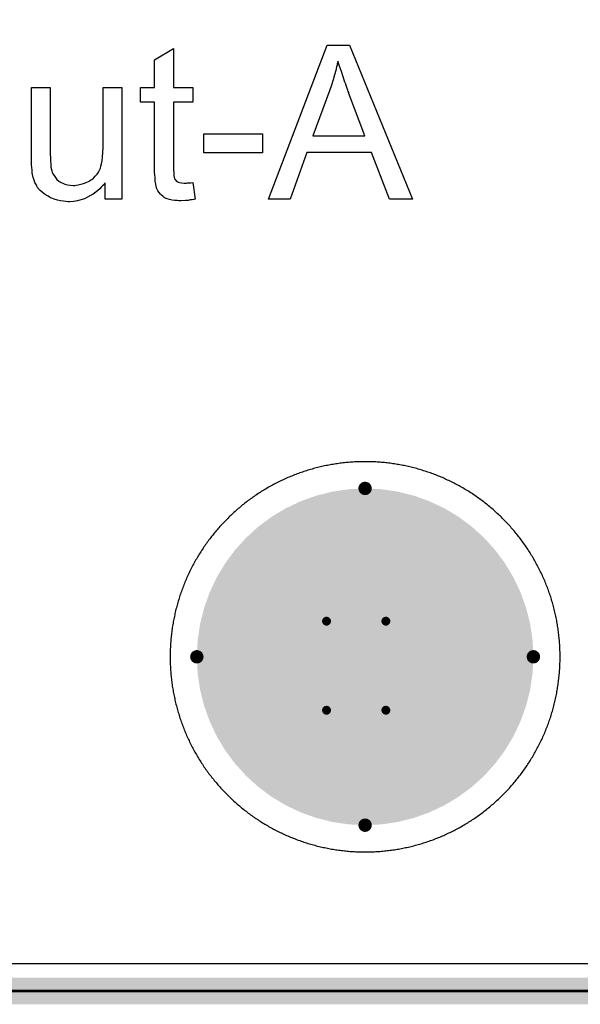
# Model space of a CAD drawing. Extents: x -2 to 8.5, y -2.9 to 5.2.
# Tile 25 of 207: x 0.999 to 1.209, y -0.005 to 0.363. Entities that reach past the tile are written whole.
import ezdxf

# ---------------------------------------------------------------- set-up
doc = ezdxf.new("R2010")
doc.units = 0
doc.layers.get('0').update_dxf_attribs({"linetype": 'CONTINUOUS'})
for name, color, linetype in [('acc-ni-360-20-out-a_board_dimension', 6, 'CONTINUOUS'), ('acc-ni-360-20-out-a_copper_signal_bot', 5, 'CONTINUOUS'), ('acc-ni-360-20-out-a_copper_signal_top', 1, 'CONTINUOUS'), ('acc-ni-360-20-out-a_drawing_1', 1, 'CONTINUOUS'), ('acc-ni-360-20-out-a_drillmap_1', 1, 'CONTINUOUS'), ('acc-ni-360-20-out-a_legend_top', 2, 'CONTINUOUS'), ('acc-ni-360-20-out-a_npth_drill', 1, 'CONTINUOUS'), ('acc-ni-360-20-out-a_profile', 1, 'CONTINUOUS'), ('acc-ni-360-20-out-a_soldermask_bot', 1, 'CONTINUOUS'), ('acc-ni-360-20-out-a_soldermask_top', 1, 'CONTINUOUS')]:
    doc.layers.add(name, color=color, linetype=linetype)

# ---------------------------------------------------------------- blocks, each defined once
blk = doc.blocks.new('D23')
at = {"const_width": 0.02}
blk.add_lwpolyline([(-0.01, 0, 1), (0.01, 0, 1)], format="xyb", close=True, dxfattribs=at)
blk = doc.blocks.new('D43')
at = {"const_width": 0.06299}
blk.add_lwpolyline([(-0.031495, 0, 1), (0.031495, 0, 1)], format="xyb", close=True, dxfattribs=at)
blk = doc.blocks.new('D48')
at = {"const_width": 0.001667}
blk.add_lwpolyline([(-0.000833, 0, 1), (0.000833, 0, 1)], format="xyb", close=True, dxfattribs=at)
blk = doc.blocks.new('D25')
at = {"const_width": 0.0025}
blk.add_lwpolyline([(-0.00125, 0, 1), (0.00125, 0, 1)], format="xyb", close=True, dxfattribs=at)

msp = doc.modelspace()

# ---------------------------------------------------------------- linework, layer by layer
at = {"layer": 'acc-ni-360-20-out-a_board_dimension', "color": 6, "const_width": 0.01}
msp.add_lwpolyline([(0, 0), (1.5, 0)], dxfattribs=at)
at = {"layer": 'acc-ni-360-20-out-a_copper_signal_bot', "color": 5}
for points in [[(1.489805, 0.010195), (0.010195, 0.010195), (0.010195, 3.239805), (1.489805, 3.239805), (1.489805, 0.010195)], [(1.128768, 0.19799), (1.128232, 0.19799), (1.127696, 0.197986), (1.127161, 0.197978), (1.126625, 0.197966), (1.12609, 0.197951), (1.125554, 0.197931), (1.125019, 0.197907), (1.124484, 0.19788), (1.123949, 0.197849), (1.123414, 0.197813), (1.12288, 0.197774), (1.122346, 0.197731), (1.121812, 0.197684), (1.121279, 0.197632), (1.120746, 0.197577), (1.120214, 0.197519), (1.119681, 0.197456), (1.11915, 0.197389), (1.118619, 0.197319), (1.118088, 0.197244), (1.117558, 0.197166), (1.117029, 0.197083), (1.1165, 0.196997), (1.115972, 0.196907), (1.115445, 0.196813), (1.114918, 0.196716), (1.114392, 0.196614), (1.113866, 0.196508), (1.113342, 0.196399), (1.112818, 0.196286), (1.112295, 0.196169), (1.111773, 0.196048), (1.111252, 0.195923), (1.110732, 0.195795), (1.110213, 0.195663), (1.109695, 0.195526), (1.109178, 0.195387), (1.108662, 0.195243), (1.108147, 0.195095), (1.107633, 0.194944), (1.10712, 0.194789), (1.106608, 0.19463), (1.106098, 0.194468), (1.105588, 0.194301), (1.10508, 0.194131), (1.104573, 0.193958), (1.104068, 0.19378), (1.103564, 0.193599), (1.103061, 0.193414), (1.102559, 0.193225), (1.102059, 0.193033), (1.101561, 0.192837), (1.101063, 0.192638), (1.100568, 0.192434), (1.100073, 0.192228), (1.099581, 0.192017), (1.09909, 0.191803), (1.0986, 0.191585), (1.098112, 0.191364), (1.097626, 0.191139), (1.097141, 0.190911), (1.096658, 0.190679), (1.096177, 0.190443), (1.095698, 0.190204), (1.09522, 0.189962), (1.094744, 0.189716), (1.09427, 0.189466), (1.093798, 0.189213), (1.093327, 0.188957), (1.092859, 0.188697), (1.092392, 0.188434), (1.091927, 0.188167), (1.091465, 0.187897), (1.091004, 0.187623), (1.090545, 0.187346), (1.090089, 0.187066), (1.089634, 0.186782), (1.089182, 0.186495), (1.088732, 0.186205), (1.088283, 0.185912), (1.087837, 0.185615), (1.087393, 0.185315), (1.086952, 0.185011), (1.086513, 0.184705), (1.086075, 0.184395), (1.085641, 0.184082), (1.085208, 0.183766), (1.084778, 0.183446), (1.08435, 0.183124), (1.083925, 0.182798), (1.083502, 0.18247), (1.083081, 0.182138), (1.082663, 0.181803), (1.082247, 0.181465), (1.081834, 0.181124), (1.081423, 0.18078), (1.081015, 0.180433), (1.080609, 0.180083), (1.080206, 0.17973), (1.079806, 0.179374), (1.079408, 0.179015), (1.079013, 0.178653), (1.078621, 0.178288), (1.078231, 0.177921), (1.077844, 0.17755), (1.077459, 0.177177), (1.077078, 0.176801), (1.076699, 0.176422), (1.076323, 0.176041), (1.07595, 0.175656), (1.075579, 0.175269), (1.075212, 0.174879), (1.074847, 0.174487), (1.074485, 0.174092), (1.074126, 0.173694), (1.07377, 0.173294), (1.073417, 0.172891), (1.073067, 0.172485), (1.07272, 0.172077), (1.072376, 0.171666), (1.072035, 0.171253), (1.071697, 0.170837), (1.071362, 0.170419), (1.07103, 0.169998), (1.070702, 0.169575), (1.070376, 0.16915), (1.070053, 0.168722), (1.069734, 0.168292), (1.069418, 0.167859), (1.069105, 0.167425), (1.068795, 0.166988), (1.068489, 0.166548), (1.068185, 0.166107), (1.067885, 0.165663), (1.067588, 0.165217), (1.067295, 0.164768), (1.067005, 0.164318), (1.066717, 0.163866), (1.066434, 0.163411), (1.066154, 0.162954), (1.065877, 0.162496), (1.065603, 0.162035), (1.065333, 0.161573), (1.065066, 0.161108), (1.064803, 0.160641), (1.064543, 0.160173), (1.064287, 0.159702), (1.064034, 0.15923), (1.063784, 0.158756), (1.063538, 0.15828), (1.063296, 0.157802), (1.063057, 0.157323), (1.062821, 0.156842), (1.062589, 0.156359), (1.062361, 0.155874), (1.062136, 0.155388), (1.061915, 0.1549), (1.061697, 0.15441), (1.061483, 0.153919), (1.061272, 0.153427), (1.061066, 0.152932), (1.060862, 0.152436), (1.060663, 0.151939), (1.060467, 0.151441), (1.060275, 0.150941), (1.060086, 0.150439), (1.059901, 0.149936), (1.05972, 0.149432), (1.059543, 0.148927), (1.059369, 0.14842), (1.059199, 0.147912), (1.059032, 0.147402), (1.05887, 0.146892), (1.058711, 0.14638), (1.058556, 0.145867), (1.058405, 0.145353), (1.058257, 0.144838), (1.058113, 0.144322), (1.057974, 0.143805), (1.057837, 0.143287), (1.057705, 0.142768), (1.057577, 0.142248), (1.057452, 0.141727), (1.057331, 0.141205), (1.057214, 0.140682), (1.057101, 0.140158), (1.056992, 0.139634), (1.056886, 0.139108), (1.056784, 0.138582), (1.056687, 0.138055), (1.056593, 0.137528), (1.056503, 0.137), (1.056417, 0.136471), (1.056334, 0.135942), (1.056256, 0.135412), (1.056181, 0.134881), (1.056111, 0.13435), (1.056044, 0.133819), (1.055981, 0.133286), (1.055922, 0.132754), (1.055868, 0.132221), (1.055816, 0.131688), (1.055769, 0.131154), (1.055726, 0.13062), (1.055687, 0.130086), (1.055651, 0.129551), (1.05562, 0.129016), (1.055593, 0.128481), (1.055569, 0.127946), (1.055549, 0.12741), (1.055534, 0.126875), (1.055522, 0.126339), (1.055514, 0.125804), (1.05551, 0.125268), (1.05551, 0.124732), (1.055514, 0.124196), (1.055522, 0.123661), (1.055534, 0.123125), (1.055549, 0.12259), (1.055569, 0.122054), (1.055593, 0.121519), (1.05562, 0.120984), (1.055651, 0.120449), (1.055687, 0.119914), (1.055726, 0.11938), (1.055769, 0.118846), (1.055816, 0.118312), (1.055868, 0.117779), (1.055922, 0.117246), (1.055981, 0.116714), (1.056044, 0.116181), (1.056111, 0.11565), (1.056181, 0.115119), (1.056256, 0.114588), (1.056334, 0.114058), (1.056417, 0.113529), (1.056503, 0.113), (1.056593, 0.112472), (1.056687, 0.111945), (1.056784, 0.111418), (1.056886, 0.110892), (1.056992, 0.110366), (1.057101, 0.109842), (1.057214, 0.109318), (1.057331, 0.108795), (1.057452, 0.108273), (1.057577, 0.107752), (1.057705, 0.107232), (1.057837, 0.106713), (1.057974, 0.106195), (1.058113, 0.105678), (1.058257, 0.105162), (1.058405, 0.104647), (1.058556, 0.104133), (1.058711, 0.10362), (1.05887, 0.103108), (1.059032, 0.102598), (1.059199, 0.102088), (1.059369, 0.10158), (1.059543, 0.101073), (1.05972, 0.100568), (1.059901, 0.100064), (1.060086, 0.099561), (1.060275, 0.099059), (1.060467, 0.098559), (1.060663, 0.098061), (1.060862, 0.097564), (1.061066, 0.097068), (1.061272, 0.096573), (1.061483, 0.096081), (1.061697, 0.09559), (1.061915, 0.0951), (1.062136, 0.094612), (1.062361, 0.094126), (1.062589, 0.093641), (1.062821, 0.093158), (1.063057, 0.092677), (1.063296, 0.092198), (1.063538, 0.09172), (1.063784, 0.091244), (1.064034, 0.09077), (1.064287, 0.090298), (1.064543, 0.089827), (1.064803, 0.089359), (1.065066, 0.088892), (1.065333, 0.088427), (1.065603, 0.087965), (1.065877, 0.087504), (1.066154, 0.087046), (1.066434, 0.086589), (1.066717, 0.086134), (1.067005, 0.085682), (1.067295, 0.085231), (1.067588, 0.084783), (1.067885, 0.084337), (1.068185, 0.083894), (1.068489, 0.083452), (1.068795, 0.083013), (1.069105, 0.082575), (1.069418, 0.082141), (1.069734, 0.081708), (1.070053, 0.081278), (1.070376, 0.08085), (1.070702, 0.080425), (1.07103, 0.080002), (1.071362, 0.079581), (1.071697, 0.079163), (1.072035, 0.078747), (1.072376, 0.078334), (1.07272, 0.077923), (1.073067, 0.077515), (1.073417, 0.077109), (1.07377, 0.076706), (1.074126, 0.076306), (1.074485, 0.075908), (1.074847, 0.075513), (1.075212, 0.075121), (1.075579, 0.074731), (1.07595, 0.074344), (1.076323, 0.073959), (1.076699, 0.073578), (1.077078, 0.073199), (1.077459, 0.072823), (1.077844, 0.07245), (1.078231, 0.072079), (1.078621, 0.071712), (1.079013, 0.071347), (1.079408, 0.070985), (1.079806, 0.070626), (1.080206, 0.07027), (1.080609, 0.069917), (1.081015, 0.069567), (1.081423, 0.06922), (1.081834, 0.068876), (1.082247, 0.068535), (1.082663, 0.068197), (1.083081, 0.067862), (1.083502, 0.06753), (1.083925, 0.067202), (1.08435, 0.066876), (1.084778, 0.066553), (1.085208, 0.066234), (1.085641, 0.065918), (1.086075, 0.065605), (1.086513, 0.065295), (1.086952, 0.064989), (1.087393, 0.064685), (1.087837, 0.064385), (1.088283, 0.064088), (1.088732, 0.063795), (1.089182, 0.063505), (1.089634, 0.063218), (1.090089, 0.062934), (1.090545, 0.062654), (1.091004, 0.062377), (1.091465, 0.062103), (1.091927, 0.061833), (1.092392, 0.061566), (1.092859, 0.061303), (1.093327, 0.061043), (1.093798, 0.060787), (1.09427, 0.060534), (1.094744, 0.060284), (1.09522, 0.060038), (1.095698, 0.059796), (1.096177, 0.059557), (1.096658, 0.059321), (1.097141, 0.059089), (1.097626, 0.058861), (1.098112, 0.058636), (1.0986, 0.058415), (1.09909, 0.058197), (1.099581, 0.057983), (1.100073, 0.057772), (1.100568, 0.057566), (1.101063, 0.057362), (1.101561, 0.057163), (1.102059, 0.056967), (1.102559, 0.056775), (1.103061, 0.056586), (1.103564, 0.056401), (1.104068, 0.05622), (1.104573, 0.056042), (1.10508, 0.055869), (1.105588, 0.055699), (1.106098, 0.055532), (1.106608, 0.05537), (1.10712, 0.055211), (1.107633, 0.055056), (1.108147, 0.054905), (1.108662, 0.054757), (1.109178, 0.054614), (1.109695, 0.054474), (1.110213, 0.054337), (1.110732, 0.054205), (1.111252, 0.054077), (1.111773, 0.053952), (1.112295, 0.053831), (1.112818, 0.053714), (1.113342, 0.053601), (1.113866, 0.053492), (1.114392, 0.053386), (1.114918, 0.053284), (1.115445, 0.053187), (1.115972, 0.053093), (1.1165, 0.053003), (1.117029, 0.052916), (1.117558, 0.052834), (1.118088, 0.052756), (1.118619, 0.052681), (1.11915, 0.052611), (1.119681, 0.052544), (1.120214, 0.052481), (1.120746, 0.052422), (1.121279, 0.052368), (1.121812, 0.052316), (1.122346, 0.052269), (1.12288, 0.052226), (1.123414, 0.052187), (1.123949, 0.052151), (1.124484, 0.05212), (1.125019, 0.052093), (1.125554, 0.052069), (1.12609, 0.052049), (1.126625, 0.052034), (1.127161, 0.052022), (1.127696, 0.052014), (1.128232, 0.05201), (1.128768, 0.05201), (1.129304, 0.052014), (1.129839, 0.052022), (1.130375, 0.052034), (1.13091, 0.052049), (1.131446, 0.052069), (1.131981, 0.052093), (1.132516, 0.05212), (1.133051, 0.052151), (1.133586, 0.052187), (1.13412, 0.052226), (1.134654, 0.052269), (1.135188, 0.052316), (1.135721, 0.052368), (1.136254, 0.052422), (1.136786, 0.052481), (1.137319, 0.052544), (1.13785, 0.052611), (1.138381, 0.052681), (1.138912, 0.052756), (1.139442, 0.052834), (1.139971, 0.052916), (1.1405, 0.053003), (1.141028, 0.053093), (1.141555, 0.053187), (1.142082, 0.053284), (1.142608, 0.053386), (1.143134, 0.053492), (1.143658, 0.053601), (1.144182, 0.053714), (1.144705, 0.053831), (1.145227, 0.053952), (1.145748, 0.054077), (1.146268, 0.054205), (1.146787, 0.054337), (1.147305, 0.054474), (1.147822, 0.054614), (1.148338, 0.054757), (1.148853, 0.054905), (1.149367, 0.055056), (1.14988, 0.055211), (1.150392, 0.05537), (1.150902, 0.055532), (1.151412, 0.055699), (1.15192, 0.055869), (1.152427, 0.056042), (1.152932, 0.05622), (1.153436, 0.056401), (1.153939, 0.056586), (1.154441, 0.056775), (1.154941, 0.056967), (1.155439, 0.057163), (1.155937, 0.057362), (1.156432, 0.057566), (1.156927, 0.057772), (1.157419, 0.057983), (1.15791, 0.058197), (1.1584, 0.058415), (1.158888, 0.058636), (1.159374, 0.058861), (1.159859, 0.059089), (1.160342, 0.059321), (1.160823, 0.059557), (1.161302, 0.059796), (1.16178, 0.060038), (1.162256, 0.060284), (1.16273, 0.060534), (1.163202, 0.060787), (1.163673, 0.061043), (1.164141, 0.061303), (1.164608, 0.061566), (1.165073, 0.061833), (1.165535, 0.062103), (1.165996, 0.062377), (1.166455, 0.062654), (1.166911, 0.062934), (1.167366, 0.063218), (1.167818, 0.063505), (1.168268, 0.063795), (1.168717, 0.064088), (1.169163, 0.064385), (1.169607, 0.064685), (1.170048, 0.064989), (1.170487, 0.065295), (1.170925, 0.065605), (1.171359, 0.065918), (1.171792, 0.066234), (1.172222, 0.066553), (1.17265, 0.066876), (1.173075, 0.067202), (1.173498, 0.06753), (1.173919, 0.067862), (1.174337, 0.068197), (1.174753, 0.068535), (1.175166, 0.068876), (1.175577, 0.06922), (1.175985, 0.069567), (1.176391, 0.069917), (1.176794, 0.07027), (1.177194, 0.070626), (1.177592, 0.070985), (1.177987, 0.071347), (1.178379, 0.071712), (1.178769, 0.072079), (1.179156, 0.07245), (1.179541, 0.072823), (1.179922, 0.073199), (1.180301, 0.073578), (1.180677, 0.073959), (1.18105, 0.074344), (1.181421, 0.074731), (1.181788, 0.075121), (1.182153, 0.075513), (1.182515, 0.075908), (1.182874, 0.076306), (1.18323, 0.076706), (1.183583, 0.077109), (1.183933, 0.077515), (1.18428, 0.077923), (1.184624, 0.078334), (1.184965, 0.078747), (1.185303, 0.079163), (1.185638, 0.079581), (1.18597, 0.080002), (1.186298, 0.080425), (1.186624, 0.08085), (1.186947, 0.081278), (1.187266, 0.081708), (1.187582, 0.082141), (1.187895, 0.082575), (1.188205, 0.083013), (1.188511, 0.083452), (1.188815, 0.083894), (1.189115, 0.084337), (1.189412, 0.084783), (1.189705, 0.085231), (1.189995, 0.085682), (1.190283, 0.086134), (1.190566, 0.086589), (1.190846, 0.087046), (1.191123, 0.087504), (1.191397, 0.087965), (1.191667, 0.088427), (1.191934, 0.088892), (1.192197, 0.089359), (1.192457, 0.089827), (1.192713, 0.090298), (1.192966, 0.09077), (1.193216, 0.091244), (1.193462, 0.09172), (1.193704, 0.092198), (1.193943, 0.092677), (1.194179, 0.093158), (1.194411, 0.093641), (1.194639, 0.094126), (1.194864, 0.094612), (1.195085, 0.0951), (1.195303, 0.09559), (1.195517, 0.096081), (1.195728, 0.096573), (1.195934, 0.097068), (1.196138, 0.097564), (1.196337, 0.098061), (1.196533, 0.098559), (1.196725, 0.099059), (1.196914, 0.099561), (1.197099, 0.100064), (1.19728, 0.100568), (1.197457, 0.101073), (1.197631, 0.10158), (1.197801, 0.102088), (1.197968, 0.102598), (1.19813, 0.103108), (1.198289, 0.10362), (1.198444, 0.104133), (1.198595, 0.104647), (1.198743, 0.105162), (1.198887, 0.105678), (1.199026, 0.106195), (1.199163, 0.106713), (1.199295, 0.107232), (1.199423, 0.107752), (1.199548, 0.108273), (1.199669, 0.108795), (1.199786, 0.109318), (1.199899, 0.109842), (1.200008, 0.110366), (1.200114, 0.110892), (1.200216, 0.111418), (1.200313, 0.111945), (1.200407, 0.112472), (1.200497, 0.113), (1.200583, 0.113529), (1.200666, 0.114058), (1.200744, 0.114588), (1.200819, 0.115119), (1.200889, 0.11565), (1.200956, 0.116181), (1.201019, 0.116714), (1.201078, 0.117246), (1.201132, 0.117779), (1.201184, 0.118312), (1.201231, 0.118846), (1.201274, 0.11938), (1.201313, 0.119914), (1.201349, 0.120449), (1.20138, 0.120984), (1.201407, 0.121519), (1.201431, 0.122054), (1.201451, 0.12259), (1.201466, 0.123125), (1.201478, 0.123661), (1.201486, 0.124196), (1.20149, 0.124732), (1.20149, 0.125268), (1.201486, 0.125804), (1.201478, 0.126339), (1.201466, 0.126875), (1.201451, 0.12741), (1.201431, 0.127946), (1.201407, 0.128481), (1.20138, 0.129016), (1.201349, 0.129551), (1.201313, 0.130086), (1.201274, 0.13062), (1.201231, 0.131154), (1.201184, 0.131688), (1.201132, 0.132221), (1.201078, 0.132754), (1.201019, 0.133286), (1.200956, 0.133819), (1.200889, 0.13435), (1.200819, 0.134881), (1.200744, 0.135412), (1.200666, 0.135942), (1.200583, 0.136471), (1.200497, 0.137), (1.200407, 0.137528), (1.200313, 0.138055), (1.200216, 0.138582), (1.200114, 0.139108), (1.200008, 0.139634), (1.199899, 0.140158), (1.199786, 0.140682), (1.199669, 0.141205), (1.199548, 0.141727), (1.199423, 0.142248), (1.199295, 0.142768), (1.199163, 0.143287), (1.199026, 0.143805), (1.198887, 0.144322), (1.198743, 0.144838), (1.198595, 0.145353), (1.198444, 0.145867), (1.198289, 0.14638), (1.19813, 0.146892), (1.197968, 0.147402), (1.197801, 0.147912), (1.197631, 0.14842), (1.197457, 0.148927), (1.19728, 0.149432), (1.197099, 0.149936), (1.196914, 0.150439), (1.196725, 0.150941), (1.196533, 0.151441), (1.196337, 0.151939), (1.196138, 0.152436), (1.195934, 0.152932), (1.195728, 0.153427), (1.195517, 0.153919), (1.195303, 0.15441), (1.195085, 0.1549), (1.194864, 0.155388), (1.194639, 0.155874), (1.194411, 0.156359), (1.194179, 0.156842), (1.193943, 0.157323), (1.193704, 0.157802), (1.193462, 0.15828), (1.193216, 0.158756), (1.192966, 0.15923), (1.192713, 0.159702), (1.192457, 0.160173), (1.192197, 0.160641), (1.191934, 0.161108), (1.191667, 0.161573), (1.191397, 0.162035), (1.191123, 0.162496), (1.190846, 0.162954), (1.190566, 0.163411), (1.190283, 0.163866), (1.189995, 0.164318), (1.189705, 0.164768), (1.189412, 0.165217), (1.189115, 0.165663), (1.188815, 0.166107), (1.188511, 0.166548), (1.188205, 0.166988), (1.187895, 0.167425), (1.187582, 0.167859), (1.187266, 0.168292), (1.186947, 0.168722), (1.186624, 0.16915), (1.186298, 0.169575), (1.18597, 0.169998), (1.185638, 0.170419), (1.185303, 0.170837), (1.184965, 0.171253), (1.184624, 0.171666), (1.18428, 0.172077), (1.183933, 0.172485), (1.183583, 0.172891), (1.18323, 0.173294), (1.182874, 0.173694), (1.182515, 0.174092), (1.182153, 0.174487), (1.181788, 0.174879), (1.181421, 0.175269), (1.18105, 0.175656), (1.180677, 0.176041), (1.180301, 0.176422), (1.179922, 0.176801), (1.179541, 0.177177), (1.179156, 0.17755), (1.178769, 0.177921), (1.178379, 0.178288), (1.177987, 0.178653), (1.177592, 0.179015), (1.177194, 0.179374), (1.176794, 0.17973), (1.176391, 0.180083), (1.175985, 0.180433), (1.175577, 0.18078), (1.175166, 0.181124), (1.174753, 0.181465), (1.174337, 0.181803), (1.173919, 0.182138), (1.173498, 0.18247), (1.173075, 0.182798), (1.17265, 0.183124), (1.172222, 0.183446), (1.171792, 0.183766), (1.171359, 0.184082), (1.170925, 0.184395), (1.170487, 0.184705), (1.170048, 0.185011), (1.169607, 0.185315), (1.169163, 0.185615), (1.168717, 0.185912), (1.168268, 0.186205), (1.167818, 0.186495), (1.167366, 0.186782), (1.166911, 0.187066), (1.166455, 0.187346), (1.165996, 0.187623), (1.165535, 0.187897), (1.165073, 0.188167), (1.164608, 0.188434), (1.164141, 0.188697), (1.163673, 0.188957), (1.163202, 0.189213), (1.16273, 0.189466), (1.162256, 0.189716), (1.16178, 0.189962), (1.161302, 0.190204), (1.160823, 0.190443), (1.160342, 0.190679), (1.159859, 0.190911), (1.159374, 0.191139), (1.158888, 0.191364), (1.1584, 0.191585), (1.15791, 0.191803), (1.157419, 0.192017), (1.156927, 0.192228), (1.156432, 0.192434), (1.155937, 0.192638), (1.155439, 0.192837), (1.154941, 0.193033), (1.154441, 0.193225), (1.153939, 0.193414), (1.153436, 0.193599), (1.152932, 0.19378), (1.152427, 0.193958), (1.15192, 0.194131), (1.151412, 0.194301), (1.150902, 0.194468), (1.150392, 0.19463), (1.14988, 0.194789), (1.149367, 0.194944), (1.148853, 0.195095), (1.148338, 0.195243), (1.147822, 0.195387), (1.147305, 0.195526), (1.146787, 0.195663), (1.146268, 0.195795), (1.145748, 0.195923), (1.145227, 0.196048), (1.144705, 0.196169), (1.144182, 0.196286), (1.143658, 0.196399), (1.143134, 0.196508), (1.142608, 0.196614), (1.142082, 0.196716), (1.141555, 0.196813), (1.141028, 0.196907), (1.1405, 0.196997), (1.139971, 0.197083), (1.139442, 0.197166), (1.138912, 0.197244), (1.138381, 0.197319), (1.13785, 0.197389), (1.137319, 0.197456), (1.136786, 0.197519), (1.136254, 0.197577), (1.135721, 0.197632), (1.135188, 0.197684), (1.134654, 0.197731), (1.13412, 0.197774), (1.133586, 0.197813), (1.133051, 0.197849), (1.132516, 0.19788), (1.131981, 0.197907), (1.131446, 0.197931), (1.13091, 0.197951), (1.130375, 0.197966), (1.129839, 0.197978), (1.129304, 0.197986), (1.128768, 0.19799)]]:
    msp.add_lwpolyline(points, dxfattribs=at)
at = {"layer": 'acc-ni-360-20-out-a_copper_signal_top', "color": 1}
for points in [[(1.489805, 0.010195), (0.010195, 0.010195), (0.010195, 0.75), (1.489805, 0.75), (1.489805, 0.010195)], [(1.128768, 0.19799), (1.128232, 0.19799), (1.127696, 0.197986), (1.127161, 0.197978), (1.126625, 0.197966), (1.12609, 0.197951), (1.125554, 0.197931), (1.125019, 0.197907), (1.124484, 0.19788), (1.123949, 0.197849), (1.123414, 0.197813), (1.12288, 0.197774), (1.122346, 0.197731), (1.121812, 0.197684), (1.121279, 0.197632), (1.120746, 0.197577), (1.120214, 0.197519), (1.119681, 0.197456), (1.11915, 0.197389), (1.118619, 0.197319), (1.118088, 0.197244), (1.117558, 0.197166), (1.117029, 0.197083), (1.1165, 0.196997), (1.115972, 0.196907), (1.115445, 0.196813), (1.114918, 0.196716), (1.114392, 0.196614), (1.113866, 0.196508), (1.113342, 0.196399), (1.112818, 0.196286), (1.112295, 0.196169), (1.111773, 0.196048), (1.111252, 0.195923), (1.110732, 0.195795), (1.110213, 0.195663), (1.109695, 0.195526), (1.109178, 0.195387), (1.108662, 0.195243), (1.108147, 0.195095), (1.107633, 0.194944), (1.10712, 0.194789), (1.106608, 0.19463), (1.106098, 0.194468), (1.105588, 0.194301), (1.10508, 0.194131), (1.104573, 0.193958), (1.104068, 0.19378), (1.103564, 0.193599), (1.103061, 0.193414), (1.102559, 0.193225), (1.102059, 0.193033), (1.101561, 0.192837), (1.101063, 0.192638), (1.100568, 0.192434), (1.100073, 0.192228), (1.099581, 0.192017), (1.09909, 0.191803), (1.0986, 0.191585), (1.098112, 0.191364), (1.097626, 0.191139), (1.097141, 0.190911), (1.096658, 0.190679), (1.096177, 0.190443), (1.095698, 0.190204), (1.09522, 0.189962), (1.094744, 0.189716), (1.09427, 0.189466), (1.093798, 0.189213), (1.093327, 0.188957), (1.092859, 0.188697), (1.092392, 0.188434), (1.091927, 0.188167), (1.091465, 0.187897), (1.091004, 0.187623), (1.090545, 0.187346), (1.090089, 0.187066), (1.089634, 0.186782), (1.089182, 0.186495), (1.088732, 0.186205), (1.088283, 0.185912), (1.087837, 0.185615), (1.087393, 0.185315), (1.086952, 0.185011), (1.086513, 0.184705), (1.086075, 0.184395), (1.085641, 0.184082), (1.085208, 0.183766), (1.084778, 0.183446), (1.08435, 0.183124), (1.083925, 0.182798), (1.083502, 0.18247), (1.083081, 0.182138), (1.082663, 0.181803), (1.082247, 0.181465), (1.081834, 0.181124), (1.081423, 0.18078), (1.081015, 0.180433), (1.080609, 0.180083), (1.080206, 0.17973), (1.079806, 0.179374), (1.079408, 0.179015), (1.079013, 0.178653), (1.078621, 0.178288), (1.078231, 0.177921), (1.077844, 0.17755), (1.077459, 0.177177), (1.077078, 0.176801), (1.076699, 0.176422), (1.076323, 0.176041), (1.07595, 0.175656), (1.075579, 0.175269), (1.075212, 0.174879), (1.074847, 0.174487), (1.074485, 0.174092), (1.074126, 0.173694), (1.07377, 0.173294), (1.073417, 0.172891), (1.073067, 0.172485), (1.07272, 0.172077), (1.072376, 0.171666), (1.072035, 0.171253), (1.071697, 0.170837), (1.071362, 0.170419), (1.07103, 0.169998), (1.070702, 0.169575), (1.070376, 0.16915), (1.070053, 0.168722), (1.069734, 0.168292), (1.069418, 0.167859), (1.069105, 0.167425), (1.068795, 0.166988), (1.068489, 0.166548), (1.068185, 0.166107), (1.067885, 0.165663), (1.067588, 0.165217), (1.067295, 0.164768), (1.067005, 0.164318), (1.066717, 0.163866), (1.066434, 0.163411), (1.066154, 0.162954), (1.065877, 0.162496), (1.065603, 0.162035), (1.065333, 0.161573), (1.065066, 0.161108), (1.064803, 0.160641), (1.064543, 0.160173), (1.064287, 0.159702), (1.064034, 0.15923), (1.063784, 0.158756), (1.063538, 0.15828), (1.063296, 0.157802), (1.063057, 0.157323), (1.062821, 0.156842), (1.062589, 0.156359), (1.062361, 0.155874), (1.062136, 0.155388), (1.061915, 0.1549), (1.061697, 0.15441), (1.061483, 0.153919), (1.061272, 0.153427), (1.061066, 0.152932), (1.060862, 0.152436), (1.060663, 0.151939), (1.060467, 0.151441), (1.060275, 0.150941), (1.060086, 0.150439), (1.059901, 0.149936), (1.05972, 0.149432), (1.059543, 0.148927), (1.059369, 0.14842), (1.059199, 0.147912), (1.059032, 0.147402), (1.05887, 0.146892), (1.058711, 0.14638), (1.058556, 0.145867), (1.058405, 0.145353), (1.058257, 0.144838), (1.058113, 0.144322), (1.057974, 0.143805), (1.057837, 0.143287), (1.057705, 0.142768), (1.057577, 0.142248), (1.057452, 0.141727), (1.057331, 0.141205), (1.057214, 0.140682), (1.057101, 0.140158), (1.056992, 0.139634), (1.056886, 0.139108), (1.056784, 0.138582), (1.056687, 0.138055), (1.056593, 0.137528), (1.056503, 0.137), (1.056417, 0.136471), (1.056334, 0.135942), (1.056256, 0.135412), (1.056181, 0.134881), (1.056111, 0.13435), (1.056044, 0.133819), (1.055981, 0.133286), (1.055922, 0.132754), (1.055868, 0.132221), (1.055816, 0.131688), (1.055769, 0.131154), (1.055726, 0.13062), (1.055687, 0.130086), (1.055651, 0.129551), (1.05562, 0.129016), (1.055593, 0.128481), (1.055569, 0.127946), (1.055549, 0.12741), (1.055534, 0.126875), (1.055522, 0.126339), (1.055514, 0.125804), (1.05551, 0.125268), (1.05551, 0.124732), (1.055514, 0.124196), (1.055522, 0.123661), (1.055534, 0.123125), (1.055549, 0.12259), (1.055569, 0.122054), (1.055593, 0.121519), (1.05562, 0.120984), (1.055651, 0.120449), (1.055687, 0.119914), (1.055726, 0.11938), (1.055769, 0.118846), (1.055816, 0.118312), (1.055868, 0.117779), (1.055922, 0.117246), (1.055981, 0.116714), (1.056044, 0.116181), (1.056111, 0.11565), (1.056181, 0.115119), (1.056256, 0.114588), (1.056334, 0.114058), (1.056417, 0.113529), (1.056503, 0.113), (1.056593, 0.112472), (1.056687, 0.111945), (1.056784, 0.111418), (1.056886, 0.110892), (1.056992, 0.110366), (1.057101, 0.109842), (1.057214, 0.109318), (1.057331, 0.108795), (1.057452, 0.108273), (1.057577, 0.107752), (1.057705, 0.107232), (1.057837, 0.106713), (1.057974, 0.106195), (1.058113, 0.105678), (1.058257, 0.105162), (1.058405, 0.104647), (1.058556, 0.104133), (1.058711, 0.10362), (1.05887, 0.103108), (1.059032, 0.102598), (1.059199, 0.102088), (1.059369, 0.10158), (1.059543, 0.101073), (1.05972, 0.100568), (1.059901, 0.100064), (1.060086, 0.099561), (1.060275, 0.099059), (1.060467, 0.098559), (1.060663, 0.098061), (1.060862, 0.097564), (1.061066, 0.097068), (1.061272, 0.096573), (1.061483, 0.096081), (1.061697, 0.09559), (1.061915, 0.0951), (1.062136, 0.094612), (1.062361, 0.094126), (1.062589, 0.093641), (1.062821, 0.093158), (1.063057, 0.092677), (1.063296, 0.092198), (1.063538, 0.09172), (1.063784, 0.091244), (1.064034, 0.09077), (1.064287, 0.090298), (1.064543, 0.089827), (1.064803, 0.089359), (1.065066, 0.088892), (1.065333, 0.088427), (1.065603, 0.087965), (1.065877, 0.087504), (1.066154, 0.087046), (1.066434, 0.086589), (1.066717, 0.086134), (1.067005, 0.085682), (1.067295, 0.085231), (1.067588, 0.084783), (1.067885, 0.084337), (1.068185, 0.083894), (1.068489, 0.083452), (1.068795, 0.083013), (1.069105, 0.082575), (1.069418, 0.082141), (1.069734, 0.081708), (1.070053, 0.081278), (1.070376, 0.08085), (1.070702, 0.080425), (1.07103, 0.080002), (1.071362, 0.079581), (1.071697, 0.079163), (1.072035, 0.078747), (1.072376, 0.078334), (1.07272, 0.077923), (1.073067, 0.077515), (1.073417, 0.077109), (1.07377, 0.076706), (1.074126, 0.076306), (1.074485, 0.075908), (1.074847, 0.075513), (1.075212, 0.075121), (1.075579, 0.074731), (1.07595, 0.074344), (1.076323, 0.073959), (1.076699, 0.073578), (1.077078, 0.073199), (1.077459, 0.072823), (1.077844, 0.07245), (1.078231, 0.072079), (1.078621, 0.071712), (1.079013, 0.071347), (1.079408, 0.070985), (1.079806, 0.070626), (1.080206, 0.07027), (1.080609, 0.069917), (1.081015, 0.069567), (1.081423, 0.06922), (1.081834, 0.068876), (1.082247, 0.068535), (1.082663, 0.068197), (1.083081, 0.067862), (1.083502, 0.06753), (1.083925, 0.067202), (1.08435, 0.066876), (1.084778, 0.066553), (1.085208, 0.066234), (1.085641, 0.065918), (1.086075, 0.065605), (1.086513, 0.065295), (1.086952, 0.064989), (1.087393, 0.064685), (1.087837, 0.064385), (1.088283, 0.064088), (1.088732, 0.063795), (1.089182, 0.063505), (1.089634, 0.063218), (1.090089, 0.062934), (1.090545, 0.062654), (1.091004, 0.062377), (1.091465, 0.062103), (1.091927, 0.061833), (1.092392, 0.061566), (1.092859, 0.061303), (1.093327, 0.061043), (1.093798, 0.060787), (1.09427, 0.060534), (1.094744, 0.060284), (1.09522, 0.060038), (1.095698, 0.059796), (1.096177, 0.059557), (1.096658, 0.059321), (1.097141, 0.059089), (1.097626, 0.058861), (1.098112, 0.058636), (1.0986, 0.058415), (1.09909, 0.058197), (1.099581, 0.057983), (1.100073, 0.057772), (1.100568, 0.057566), (1.101063, 0.057362), (1.101561, 0.057163), (1.102059, 0.056967), (1.102559, 0.056775), (1.103061, 0.056586), (1.103564, 0.056401), (1.104068, 0.05622), (1.104573, 0.056042), (1.10508, 0.055869), (1.105588, 0.055699), (1.106098, 0.055532), (1.106608, 0.05537), (1.10712, 0.055211), (1.107633, 0.055056), (1.108147, 0.054905), (1.108662, 0.054757), (1.109178, 0.054614), (1.109695, 0.054474), (1.110213, 0.054337), (1.110732, 0.054205), (1.111252, 0.054077), (1.111773, 0.053952), (1.112295, 0.053831), (1.112818, 0.053714), (1.113342, 0.053601), (1.113866, 0.053492), (1.114392, 0.053386), (1.114918, 0.053284), (1.115445, 0.053187), (1.115972, 0.053093), (1.1165, 0.053003), (1.117029, 0.052916), (1.117558, 0.052834), (1.118088, 0.052756), (1.118619, 0.052681), (1.11915, 0.052611), (1.119681, 0.052544), (1.120214, 0.052481), (1.120746, 0.052422), (1.121279, 0.052368), (1.121812, 0.052316), (1.122346, 0.052269), (1.12288, 0.052226), (1.123414, 0.052187), (1.123949, 0.052151), (1.124484, 0.05212), (1.125019, 0.052093), (1.125554, 0.052069), (1.12609, 0.052049), (1.126625, 0.052034), (1.127161, 0.052022), (1.127696, 0.052014), (1.128232, 0.05201), (1.128768, 0.05201), (1.129304, 0.052014), (1.129839, 0.052022), (1.130375, 0.052034), (1.13091, 0.052049), (1.131446, 0.052069), (1.131981, 0.052093), (1.132516, 0.05212), (1.133051, 0.052151), (1.133586, 0.052187), (1.13412, 0.052226), (1.134654, 0.052269), (1.135188, 0.052316), (1.135721, 0.052368), (1.136254, 0.052422), (1.136786, 0.052481), (1.137319, 0.052544), (1.13785, 0.052611), (1.138381, 0.052681), (1.138912, 0.052756), (1.139442, 0.052834), (1.139971, 0.052916), (1.1405, 0.053003), (1.141028, 0.053093), (1.141555, 0.053187), (1.142082, 0.053284), (1.142608, 0.053386), (1.143134, 0.053492), (1.143658, 0.053601), (1.144182, 0.053714), (1.144705, 0.053831), (1.145227, 0.053952), (1.145748, 0.054077), (1.146268, 0.054205), (1.146787, 0.054337), (1.147305, 0.054474), (1.147822, 0.054614), (1.148338, 0.054757), (1.148853, 0.054905), (1.149367, 0.055056), (1.14988, 0.055211), (1.150392, 0.05537), (1.150902, 0.055532), (1.151412, 0.055699), (1.15192, 0.055869), (1.152427, 0.056042), (1.152932, 0.05622), (1.153436, 0.056401), (1.153939, 0.056586), (1.154441, 0.056775), (1.154941, 0.056967), (1.155439, 0.057163), (1.155937, 0.057362), (1.156432, 0.057566), (1.156927, 0.057772), (1.157419, 0.057983), (1.15791, 0.058197), (1.1584, 0.058415), (1.158888, 0.058636), (1.159374, 0.058861), (1.159859, 0.059089), (1.160342, 0.059321), (1.160823, 0.059557), (1.161302, 0.059796), (1.16178, 0.060038), (1.162256, 0.060284), (1.16273, 0.060534), (1.163202, 0.060787), (1.163673, 0.061043), (1.164141, 0.061303), (1.164608, 0.061566), (1.165073, 0.061833), (1.165535, 0.062103), (1.165996, 0.062377), (1.166455, 0.062654), (1.166911, 0.062934), (1.167366, 0.063218), (1.167818, 0.063505), (1.168268, 0.063795), (1.168717, 0.064088), (1.169163, 0.064385), (1.169607, 0.064685), (1.170048, 0.064989), (1.170487, 0.065295), (1.170925, 0.065605), (1.171359, 0.065918), (1.171792, 0.066234), (1.172222, 0.066553), (1.17265, 0.066876), (1.173075, 0.067202), (1.173498, 0.06753), (1.173919, 0.067862), (1.174337, 0.068197), (1.174753, 0.068535), (1.175166, 0.068876), (1.175577, 0.06922), (1.175985, 0.069567), (1.176391, 0.069917), (1.176794, 0.07027), (1.177194, 0.070626), (1.177592, 0.070985), (1.177987, 0.071347), (1.178379, 0.071712), (1.178769, 0.072079), (1.179156, 0.07245), (1.179541, 0.072823), (1.179922, 0.073199), (1.180301, 0.073578), (1.180677, 0.073959), (1.18105, 0.074344), (1.181421, 0.074731), (1.181788, 0.075121), (1.182153, 0.075513), (1.182515, 0.075908), (1.182874, 0.076306), (1.18323, 0.076706), (1.183583, 0.077109), (1.183933, 0.077515), (1.18428, 0.077923), (1.184624, 0.078334), (1.184965, 0.078747), (1.185303, 0.079163), (1.185638, 0.079581), (1.18597, 0.080002), (1.186298, 0.080425), (1.186624, 0.08085), (1.186947, 0.081278), (1.187266, 0.081708), (1.187582, 0.082141), (1.187895, 0.082575), (1.188205, 0.083013), (1.188511, 0.083452), (1.188815, 0.083894), (1.189115, 0.084337), (1.189412, 0.084783), (1.189705, 0.085231), (1.189995, 0.085682), (1.190283, 0.086134), (1.190566, 0.086589), (1.190846, 0.087046), (1.191123, 0.087504), (1.191397, 0.087965), (1.191667, 0.088427), (1.191934, 0.088892), (1.192197, 0.089359), (1.192457, 0.089827), (1.192713, 0.090298), (1.192966, 0.09077), (1.193216, 0.091244), (1.193462, 0.09172), (1.193704, 0.092198), (1.193943, 0.092677), (1.194179, 0.093158), (1.194411, 0.093641), (1.194639, 0.094126), (1.194864, 0.094612), (1.195085, 0.0951), (1.195303, 0.09559), (1.195517, 0.096081), (1.195728, 0.096573), (1.195934, 0.097068), (1.196138, 0.097564), (1.196337, 0.098061), (1.196533, 0.098559), (1.196725, 0.099059), (1.196914, 0.099561), (1.197099, 0.100064), (1.19728, 0.100568), (1.197457, 0.101073), (1.197631, 0.10158), (1.197801, 0.102088), (1.197968, 0.102598), (1.19813, 0.103108), (1.198289, 0.10362), (1.198444, 0.104133), (1.198595, 0.104647), (1.198743, 0.105162), (1.198887, 0.105678), (1.199026, 0.106195), (1.199163, 0.106713), (1.199295, 0.107232), (1.199423, 0.107752), (1.199548, 0.108273), (1.199669, 0.108795), (1.199786, 0.109318), (1.199899, 0.109842), (1.200008, 0.110366), (1.200114, 0.110892), (1.200216, 0.111418), (1.200313, 0.111945), (1.200407, 0.112472), (1.200497, 0.113), (1.200583, 0.113529), (1.200666, 0.114058), (1.200744, 0.114588), (1.200819, 0.115119), (1.200889, 0.11565), (1.200956, 0.116181), (1.201019, 0.116714), (1.201078, 0.117246), (1.201132, 0.117779), (1.201184, 0.118312), (1.201231, 0.118846), (1.201274, 0.11938), (1.201313, 0.119914), (1.201349, 0.120449), (1.20138, 0.120984), (1.201407, 0.121519), (1.201431, 0.122054), (1.201451, 0.12259), (1.201466, 0.123125), (1.201478, 0.123661), (1.201486, 0.124196), (1.20149, 0.124732), (1.20149, 0.125268), (1.201486, 0.125804), (1.201478, 0.126339), (1.201466, 0.126875), (1.201451, 0.12741), (1.201431, 0.127946), (1.201407, 0.128481), (1.20138, 0.129016), (1.201349, 0.129551), (1.201313, 0.130086), (1.201274, 0.13062), (1.201231, 0.131154), (1.201184, 0.131688), (1.201132, 0.132221), (1.201078, 0.132754), (1.201019, 0.133286), (1.200956, 0.133819), (1.200889, 0.13435), (1.200819, 0.134881), (1.200744, 0.135412), (1.200666, 0.135942), (1.200583, 0.136471), (1.200497, 0.137), (1.200407, 0.137528), (1.200313, 0.138055), (1.200216, 0.138582), (1.200114, 0.139108), (1.200008, 0.139634), (1.199899, 0.140158), (1.199786, 0.140682), (1.199669, 0.141205), (1.199548, 0.141727), (1.199423, 0.142248), (1.199295, 0.142768), (1.199163, 0.143287), (1.199026, 0.143805), (1.198887, 0.144322), (1.198743, 0.144838), (1.198595, 0.145353), (1.198444, 0.145867), (1.198289, 0.14638), (1.19813, 0.146892), (1.197968, 0.147402), (1.197801, 0.147912), (1.197631, 0.14842), (1.197457, 0.148927), (1.19728, 0.149432), (1.197099, 0.149936), (1.196914, 0.150439), (1.196725, 0.150941), (1.196533, 0.151441), (1.196337, 0.151939), (1.196138, 0.152436), (1.195934, 0.152932), (1.195728, 0.153427), (1.195517, 0.153919), (1.195303, 0.15441), (1.195085, 0.1549), (1.194864, 0.155388), (1.194639, 0.155874), (1.194411, 0.156359), (1.194179, 0.156842), (1.193943, 0.157323), (1.193704, 0.157802), (1.193462, 0.15828), (1.193216, 0.158756), (1.192966, 0.15923), (1.192713, 0.159702), (1.192457, 0.160173), (1.192197, 0.160641), (1.191934, 0.161108), (1.191667, 0.161573), (1.191397, 0.162035), (1.191123, 0.162496), (1.190846, 0.162954), (1.190566, 0.163411), (1.190283, 0.163866), (1.189995, 0.164318), (1.189705, 0.164768), (1.189412, 0.165217), (1.189115, 0.165663), (1.188815, 0.166107), (1.188511, 0.166548), (1.188205, 0.166988), (1.187895, 0.167425), (1.187582, 0.167859), (1.187266, 0.168292), (1.186947, 0.168722), (1.186624, 0.16915), (1.186298, 0.169575), (1.18597, 0.169998), (1.185638, 0.170419), (1.185303, 0.170837), (1.184965, 0.171253), (1.184624, 0.171666), (1.18428, 0.172077), (1.183933, 0.172485), (1.183583, 0.172891), (1.18323, 0.173294), (1.182874, 0.173694), (1.182515, 0.174092), (1.182153, 0.174487), (1.181788, 0.174879), (1.181421, 0.175269), (1.18105, 0.175656), (1.180677, 0.176041), (1.180301, 0.176422), (1.179922, 0.176801), (1.179541, 0.177177), (1.179156, 0.17755), (1.178769, 0.177921), (1.178379, 0.178288), (1.177987, 0.178653), (1.177592, 0.179015), (1.177194, 0.179374), (1.176794, 0.17973), (1.176391, 0.180083), (1.175985, 0.180433), (1.175577, 0.18078), (1.175166, 0.181124), (1.174753, 0.181465), (1.174337, 0.181803), (1.173919, 0.182138), (1.173498, 0.18247), (1.173075, 0.182798), (1.17265, 0.183124), (1.172222, 0.183446), (1.171792, 0.183766), (1.171359, 0.184082), (1.170925, 0.184395), (1.170487, 0.184705), (1.170048, 0.185011), (1.169607, 0.185315), (1.169163, 0.185615), (1.168717, 0.185912), (1.168268, 0.186205), (1.167818, 0.186495), (1.167366, 0.186782), (1.166911, 0.187066), (1.166455, 0.187346), (1.165996, 0.187623), (1.165535, 0.187897), (1.165073, 0.188167), (1.164608, 0.188434), (1.164141, 0.188697), (1.163673, 0.188957), (1.163202, 0.189213), (1.16273, 0.189466), (1.162256, 0.189716), (1.16178, 0.189962), (1.161302, 0.190204), (1.160823, 0.190443), (1.160342, 0.190679), (1.159859, 0.190911), (1.159374, 0.191139), (1.158888, 0.191364), (1.1584, 0.191585), (1.15791, 0.191803), (1.157419, 0.192017), (1.156927, 0.192228), (1.156432, 0.192434), (1.155937, 0.192638), (1.155439, 0.192837), (1.154941, 0.193033), (1.154441, 0.193225), (1.153939, 0.193414), (1.153436, 0.193599), (1.152932, 0.19378), (1.152427, 0.193958), (1.15192, 0.194131), (1.151412, 0.194301), (1.150902, 0.194468), (1.150392, 0.19463), (1.14988, 0.194789), (1.149367, 0.194944), (1.148853, 0.195095), (1.148338, 0.195243), (1.147822, 0.195387), (1.147305, 0.195526), (1.146787, 0.195663), (1.146268, 0.195795), (1.145748, 0.195923), (1.145227, 0.196048), (1.144705, 0.196169), (1.144182, 0.196286), (1.143658, 0.196399), (1.143134, 0.196508), (1.142608, 0.196614), (1.142082, 0.196716), (1.141555, 0.196813), (1.141028, 0.196907), (1.1405, 0.196997), (1.139971, 0.197083), (1.139442, 0.197166), (1.138912, 0.197244), (1.138381, 0.197319), (1.13785, 0.197389), (1.137319, 0.197456), (1.136786, 0.197519), (1.136254, 0.197577), (1.135721, 0.197632), (1.135188, 0.197684), (1.134654, 0.197731), (1.13412, 0.197774), (1.133586, 0.197813), (1.133051, 0.197849), (1.132516, 0.19788), (1.131981, 0.197907), (1.131446, 0.197931), (1.13091, 0.197951), (1.130375, 0.197966), (1.129839, 0.197978), (1.129304, 0.197986), (1.128768, 0.19799)]]:
    msp.add_lwpolyline(points, dxfattribs=at)
at = {"layer": 'acc-ni-360-20-out-a_drawing_1', "color": 1, "const_width": 0.003}
for points in [[(1.114059, 0.105006), (1.114059, 0.138328)], [(1.114059, 0.138328), (1.136274, 0.105006)], [(1.136274, 0.105006), (1.136274, 0.138328)]]:
    msp.add_lwpolyline(points, dxfattribs=at)
at = {"layer": 'acc-ni-360-20-out-a_drillmap_1', "color": 1, "const_width": 0.005}
for points in [[(1.1285, 0.06201), (1.1285, 0.18799)], [(1.06551, 0.125), (1.19149, 0.125)]]:
    msp.add_lwpolyline(points, dxfattribs=at)
at = {"layer": 'acc-ni-360-20-out-a_legend_top', "color": 2}
for points in [[(1.146258, 0.296178), (1.137595, 0.296178), (1.130848, 0.313671), (1.106691, 0.313671), (1.100443, 0.296178), (1.092363, 0.296178), (1.114354, 0.353822), (1.122684, 0.353822), (1.146258, 0.296178)], [(1.056794, 0.337995), (1.063958, 0.337995), (1.063958, 0.332497), (1.056794, 0.332497), (1.056794, 0.307924), (1.056794, 0.307757), (1.056794, 0.307424), (1.056794, 0.306924), (1.056877, 0.306341), (1.05696, 0.305008), (1.057044, 0.304425), (1.057127, 0.304009), (1.05721, 0.303842), (1.05746, 0.303509), (1.057793, 0.303092), (1.058377, 0.302676), (1.058543, 0.302592), (1.05896, 0.302426), (1.059709, 0.302259), (1.060792, 0.302176), (1.061625, 0.302176), (1.062042, 0.302259), (1.062625, 0.302259), (1.063291, 0.302342), (1.063958, 0.302426), (1.064874, 0.296178), (1.064707, 0.296178), (1.064374, 0.296095), (1.063791, 0.296012), (1.063041, 0.295928), (1.062208, 0.295762), (1.061292, 0.295678), (1.059459, 0.295595), (1.058793, 0.295595), (1.058127, 0.295678), (1.057294, 0.295762), (1.056294, 0.295845), (1.055294, 0.296095), (1.054378, 0.296345), (1.053462, 0.296761), (1.053379, 0.296845), (1.053129, 0.297011), (1.052795, 0.297261), (1.052296, 0.297678), (1.051879, 0.298094), (1.051379, 0.298677), (1.05088, 0.29926), (1.050546, 0.30001), (1.050546, 0.300093), (1.05038, 0.300427), (1.050296, 0.30101), (1.05013, 0.301843), (1.049963, 0.302926), (1.04988, 0.303592), (1.04988, 0.304342), (1.049797, 0.305258), (1.049713, 0.306174), (1.049713, 0.307174), (1.049713, 0.30834), (1.049713, 0.332497), (1.044466, 0.332497), (1.044466, 0.337995), (1.049713, 0.337995), (1.049713, 0.348324), (1.056794, 0.352572), (1.056794, 0.337995)], [(1.118353, 0.347824), (1.118353, 0.347741), (1.118269, 0.347574), (1.118269, 0.347241), (1.118103, 0.346908), (1.118019, 0.346325), (1.117853, 0.345742), (1.11752, 0.344326), (1.117103, 0.34266), (1.11652, 0.340827), (1.115937, 0.338828), (1.115187, 0.336745), (1.10894, 0.319919), (1.128432, 0.319919), (1.122434, 0.335746), (1.122434, 0.335829), (1.122351, 0.336079), (1.122184, 0.336495), (1.122018, 0.336995), (1.121768, 0.337578), (1.121518, 0.338328), (1.121268, 0.339161), (1.120935, 0.339994), (1.120268, 0.34191), (1.119602, 0.343909), (1.118936, 0.345908), (1.118353, 0.347824)], [(1.037468, 0.296178), (1.031138, 0.296178), (1.031138, 0.302259), (1.031054, 0.302176), (1.030888, 0.301926), (1.030638, 0.301593), (1.030221, 0.301176), (1.029721, 0.300676), (1.029138, 0.30001), (1.028472, 0.299427), (1.027639, 0.298761), (1.026723, 0.298094), (1.025723, 0.297511), (1.02464, 0.296928), (1.023474, 0.296345), (1.022141, 0.295928), (1.020808, 0.295595), (1.019309, 0.295345), (1.017809, 0.295262), (1.017226, 0.295262), (1.016477, 0.295345), (1.01556, 0.295429), (1.014477, 0.295595), (1.013311, 0.295845), (1.012145, 0.296178), (1.010896, 0.296678), (1.010729, 0.296761), (1.010396, 0.296928), (1.009813, 0.297261), (1.009146, 0.297678), (1.008313, 0.298178), (1.007564, 0.298761), (1.006814, 0.299427), (1.006148, 0.300177), (1.006064, 0.30026), (1.005898, 0.300593), (1.005648, 0.30101), (1.005314, 0.301676), (1.004898, 0.302426), (1.004565, 0.303342), (1.004232, 0.304342), (1.003982, 0.305425), (1.003982, 0.305508), (1.003898, 0.305841), (1.003815, 0.306341), (1.003815, 0.307007), (1.003732, 0.308007), (1.003649, 0.30909), (1.003565, 0.310506), (1.003565, 0.312089), (1.003565, 0.337995), (1.010646, 0.337995), (1.010646, 0.314754), (1.010646, 0.314671), (1.010646, 0.314504), (1.010646, 0.314254), (1.010646, 0.313838), (1.010646, 0.312922), (1.010729, 0.311755), (1.010729, 0.310506), (1.010812, 0.309256), (1.010896, 0.308173), (1.011062, 0.307257), (1.011062, 0.307174), (1.011229, 0.306841), (1.011395, 0.306341), (1.011645, 0.305675), (1.012062, 0.305008), (1.012562, 0.304258), (1.013145, 0.303592), (1.013894, 0.302926), (1.013978, 0.302842), (1.014311, 0.302676), (1.014727, 0.302426), (1.015394, 0.302176), (1.016144, 0.301843), (1.01706, 0.301593), (1.018059, 0.301426), (1.019226, 0.301343), (1.019809, 0.301343), (1.020392, 0.301426), (1.021141, 0.30151), (1.022058, 0.301759), (1.023057, 0.302009), (1.02414, 0.302426), (1.025223, 0.302926), (1.02539, 0.303009), (1.025723, 0.303259), (1.026223, 0.303592), (1.026806, 0.304092), (1.027472, 0.304758), (1.028139, 0.305508), (1.028722, 0.306341), (1.029222, 0.307341), (1.029305, 0.307507), (1.029388, 0.30784), (1.029555, 0.308507), (1.029805, 0.309423), (1.030055, 0.310589), (1.030221, 0.312005), (1.030304, 0.313671), (1.030388, 0.315587), (1.030388, 0.337995), (1.037468, 0.337995), (1.037468, 0.296178)], [(1.090031, 0.313505), (1.068123, 0.313505), (1.068123, 0.320585), (1.090031, 0.320585), (1.090031, 0.313505)]]:
    msp.add_lwpolyline(points, dxfattribs=at)
at = {"layer": 'acc-ni-360-20-out-a_profile', "color": 1, "const_width": 0.001}
msp.add_lwpolyline([(1.5, 0), (0, 0)], dxfattribs=at)
at = {"layer": 'acc-ni-360-20-out-a_soldermask_bot', "color": 1}
msp.add_lwpolyline([(1.5, 0), (0, 0), (0, 3.25), (1.5, 3.25), (1.5, 0)], dxfattribs=at)

# ---------------------------------------------------------------- block references
at = {"layer": 'acc-ni-360-20-out-a_drawing_1'}
for p in [(1.114059, 0.138328), (1.136274, 0.138328), (1.114059, 0.105006), (1.136274, 0.105006)]:
    msp.add_blockref('D48', p, dxfattribs=at)
at = {"layer": 'acc-ni-360-20-out-a_drillmap_1'}
for p in [(1.1285, 0.18799), (1.06551, 0.125), (1.19149, 0.125), (1.1285, 0.06201)]:
    msp.add_blockref('D25', p, dxfattribs=at)
at = {"layer": 'acc-ni-360-20-out-a_npth_drill'}
msp.add_blockref('D43', (1.1285, 0.125), dxfattribs=at)
at = {"layer": 'acc-ni-360-20-out-a_soldermask_bot'}
msp.add_blockref('D23', (1.1285, 0.125), dxfattribs=at)
at = {"layer": 'acc-ni-360-20-out-a_soldermask_top'}
msp.add_blockref('D23', (1.1285, 0.125), dxfattribs=at)

doc.saveas('drawing.dxf')
